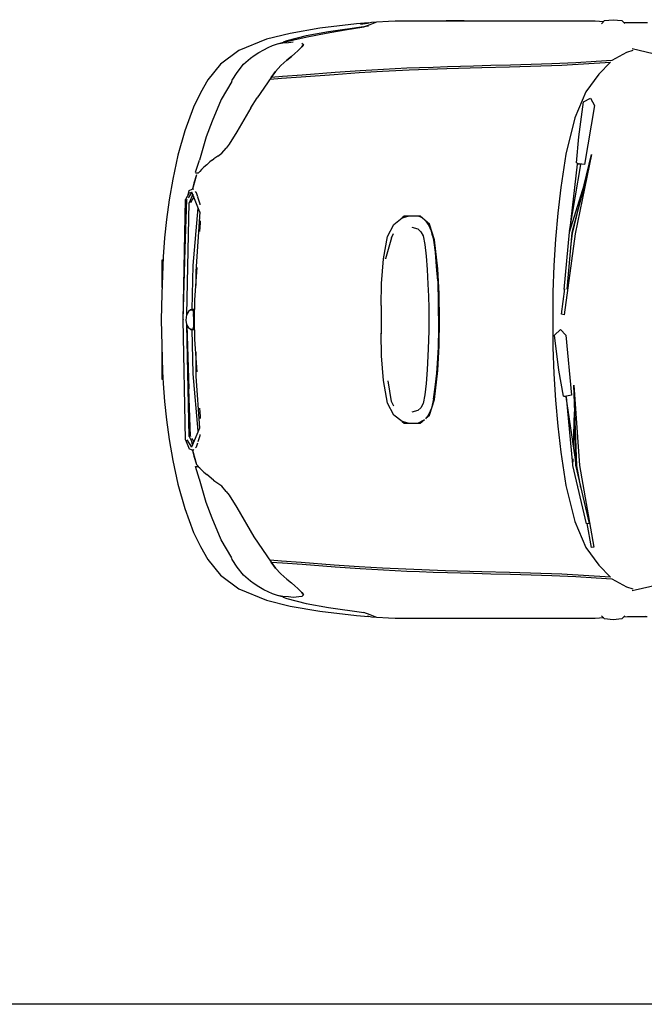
# Model space of a CAD drawing. Header units: millimetres. Extents: x 1343 to 64046, y 44602 to 77982.
# Tile 56 of 68: x 54676 to 56527, y 57946 to 60863. Entities that reach past the tile are written whole.
import ezdxf

# ---------------------------------------------------------------- set-up
doc = ezdxf.new("R2010")
doc.units = ezdxf.units.MM
doc.layers.add('L1', color=7, linetype='Continuous')

# ---------------------------------------------------------------- blocks, each defined once
blk = doc.blocks.new('A$C63A06158')
at = {"linetype": 'Continuous'}
for p, q in [((579, 1901.3), (470.1, 1888.3)), ((614.3, 1904.4), (579, 1901.3)), ((590.9, 1901.1), (611.4, 1903.8)), ((600.3, 1892.9), (619.8, 1899.8)), ((611.4, 1903.8), (623.3, 1906.4)), ((619.8, 1899.8), (638.8, 1907.7)), ((623.3, 1906.4), (638.8, 1907.7)), ((638.8, 1907.7), (674, 1909.6)), ((674, 1909.6), (693.2, 1910.2)), ((693.2, 1910.2), (761.2, 1910.3)), ((761.2, 1910.3), (793.4, 1910.3)), ((793.4, 1910.3), (870.8, 1910.3)), ((870.8, 1910.3), (844.2, 1910.3)), ((897.7, 1910.3), (844.2, 1910.3)), ((870.8, 1910.3), (897.7, 1910.3)), ((885.7, 1910.2), (957.1, 1910.2)), ((885.7, 1910.2), (885.7, 1910.2)), ((885.7, 1910.2), (885.7, 1910.2)), ((897.7, 1910.3), (928.1, 1910.3)), ((928.1, 1910.3), (958.9, 1910.3)), ((957.1, 1910.2), (1022, 1910.3)), ((958.9, 1910.3), (989.6, 1910.3)), ((1022, 1910.3), (1077.7, 1910.3)), ((1077.7, 1910.3), (1124.3, 1910.4)), ((1123.1, 1910.2), (1175.4, 1910.2)), ((1124.3, 1910.4), (1148.1, 1910.2)), ((1175.4, 1910.2), (1232.5, 1910.2)), ((1232.5, 1910.2), (1286.1, 1910.2)), ((1286.1, 1910.2), (1311.9, 1908.7)), ((1305, 1902), (1314.4, 1911.1)), ((1314.4, 1911.1), (1339.9, 1913.9)), ((1339.9, 1913.9), (1365.4, 1911.1)), ((1365.4, 1911.1), (1374.5, 1902.4)), ((1370.8, 1905.9), (1382, 1905.7)), ((1381.7, 1905.7), (1386.4, 1905.7)), ((1386.4, 1905.7), (1441.3, 1905.2)), ((382.1, 1873.3), (312.2, 1855.9)), ((470.1, 1888.3), (382.1, 1873.3)), ((496.3, 1877.5), (429.3, 1865.9)), ((432.3, 1863.1), (489.1, 1874.3)), ((489.1, 1874.3), (544.9, 1884.2)), ((600.3, 1892.9), (496.3, 1877.5)), ((544.9, 1884.2), (600.3, 1892.9)), ((544.9, 1884.2), (578.6, 1889.3)), ((614.7, 1894.8), (578.6, 1889.3)), ((596.7, 1892.4), (596.7, 1892.4)), ((596.7, 1892.4), (596.7, 1892.4)), ((614.7, 1894.8), (614.7, 1894.8)), ((312.2, 1855.9), (229.9, 1822.5)), ((329.6, 1837), (345, 1842.5)), ((345, 1842.5), (363.2, 1847.4)), ((345, 1842.5), (360.7, 1844.9)), ((360.7, 1844.9), (377.5, 1846.6)), ((372.6, 1851.4), (361.9, 1847.1)), ((363.2, 1847.4), (392.7, 1854.5)), ((429.3, 1865.9), (372.6, 1851.4)), ((377.5, 1846.6), (391.6, 1847.8)), ((391.6, 1847.8), (391.7, 1847.8)), ((392.7, 1854.5), (432.3, 1863.1)), ((420.4, 1838.5), (416.8, 1833.3)), ((416.8, 1833.3), (420.4, 1838.5)), ((417.3, 1844.8), (421.4, 1840.4)), ((421.4, 1840.4), (420.4, 1838.5)), ((420.4, 1838.5), (421.4, 1840.4)), ((229.9, 1822.5), (175.8, 1782.4)), ((276, 1807.7), (289.5, 1816.2)), ((289.5, 1816.2), (304.6, 1825)), ((304.6, 1825), (316.9, 1831.3)), ((316.9, 1831.3), (329.6, 1837)), ((386.5, 1804.7), (396.2, 1813.6)), ((396.2, 1813.6), (405, 1821.5)), ((405, 1821.5), (411.3, 1827.7)), ((411.3, 1827.7), (416.8, 1833.3)), ((1379, 1816.8), (1335.7, 1793.1)), ((1397.6, 1822.3), (1379, 1816.8)), ((1479.1, 1808.1), (1395.8, 1827.2)), ((175.8, 1782.4), (138.3, 1735.4)), ((225.1, 1757.9), (244.4, 1781.8)), ((244.4, 1781.8), (264.6, 1800)), ((264.6, 1800), (276, 1807.7)), ((372.4, 1793.9), (354.7, 1777.9)), ((354.7, 1777.9), (372.4, 1793.9)), ((386.5, 1804.7), (372.4, 1793.9)), ((372.4, 1793.9), (386.5, 1804.7)), ((1035.4, 1779.4), (977.1, 1777.7)), ((1032.8, 1774.2), (1187.4, 1779.4)), ((1096.6, 1781.2), (1035.4, 1779.4)), ((1157.9, 1783.2), (1096.6, 1781.2)), ((1228.7, 1786.3), (1157.9, 1783.2)), ((1187.4, 1779.4), (1331.5, 1787.9)), ((1289.4, 1789.9), (1228.7, 1786.3)), ((1335.7, 1793.1), (1289.4, 1789.9)), ((1331.5, 1787.9), (1296.8, 1752.6)), ((210.7, 1735.2), (225.1, 1757.9)), ((339.1, 1760.8), (325.7, 1743.1)), ((325.7, 1743.1), (339.1, 1760.8)), ((354.7, 1777.9), (339.1, 1760.8)), ((339.1, 1760.8), (354.7, 1777.9)), ((415.1, 1744.6), (513, 1751.9)), ((515.6, 1757.1), (417.7, 1749.8)), ((513, 1751.9), (587, 1757.2)), ((589.5, 1762.3), (515.6, 1757.1)), ((587, 1757.2), (656.4, 1761.3)), ((658.7, 1766.4), (589.5, 1762.3)), ((656.4, 1761.3), (734.6, 1764.9)), ((727.8, 1769.8), (658.7, 1766.4)), ((765.9, 1771.3), (727.8, 1769.8)), ((734.6, 1764.9), (846.7, 1769)), ((805.9, 1772.7), (765.9, 1771.3)), ((848.5, 1774.1), (805.9, 1772.7)), ((846.7, 1769), (950.6, 1771.9)), ((925.9, 1776.3), (848.5, 1774.1)), ((977.1, 1777.7), (925.9, 1776.3)), ((950.6, 1771.9), (1032.8, 1774.2)), ((1296.8, 1752.6), (1258.9, 1700.2)), ((138.3, 1735.4), (116.3, 1696.9)), ((209, 1731.2), (178, 1677.2)), ((209, 1731.2), (210.7, 1735.2)), ((325.7, 1743.1), (284.3, 1682)), ((323.1, 1737.9), (357, 1740.3)), ((359.6, 1745.5), (325.7, 1743.1)), ((357, 1740.3), (415.1, 1744.6)), ((417.7, 1749.8), (359.6, 1745.5)), ((116.3, 1696.9), (96.3, 1655.2)), ((1258.9, 1700.2), (1225.8, 1623.1)), ((178, 1677.2), (151.2, 1613)), ((265.8, 1652.4), (284.3, 1682)), ((1238.1, 1567), (1251.9, 1670.5)), ((1251.9, 1670.5), (1272.3, 1681)), ((1272.3, 1681), (1284.1, 1660)), ((96.3, 1655.2), (69.7, 1584.5)), ((265.8, 1652.4), (224.7, 1581.5)), ((1284.1, 1660), (1254.7, 1485.1)), ((151.2, 1613), (133.3, 1566.7)), ((1225.8, 1623.1), (1199.7, 1515.8)), ((69.7, 1584.5), (49.5, 1512.6)), ((224.7, 1581.5), (201.9, 1545.2)), ((133.3, 1566.7), (114, 1498.1)), ((1231.3, 1489.6), (1238.1, 1567)), ((167.7, 1509.7), (180, 1518.5)), ((180, 1518.5), (192.9, 1533.7)), ((201.9, 1545.2), (192.9, 1533.7)), ((49.5, 1512.6), (34.4, 1441.9)), ((101.8, 1462.2), (114, 1498.1)), ((144.3, 1492.8), (135, 1484)), ((151.2, 1497.6), (144.3, 1492.8)), ((151.2, 1497.7), (152.3, 1498.7)), ((152.3, 1498.7), (156, 1501.3)), ((167.7, 1509.7), (156, 1501.3)), ((1199.7, 1515.8), (1184.6, 1417.1)), ((1275.6, 1514.2), (1227.2, 1279)), ((1231.3, 1489.6), (1238.6, 1486.9)), ((1254.1, 1424.9), (1275.6, 1514.2)), ((104.7, 1459.6), (101.3, 1459.6)), ((109.6, 1459.6), (104.7, 1459.6)), ((114.2, 1464.3), (109.6, 1459.6)), ((119.4, 1470), (114.2, 1464.3)), ((126.7, 1476.7), (119.4, 1470)), ((135, 1484), (126.7, 1476.7)), ((1232.8, 1486.1), (1210.6, 1287)), ((1210.6, 1287.1), (1244, 1484.9)), ((1244, 1484.9), (1232.8, 1486.1)), ((1254.7, 1485.1), (1238.6, 1486.9)), ((34.4, 1441.9), (23.6, 1380)), ((94.1, 1412.7), (105.5, 1454.8)), ((104.7, 1454.4), (97.2, 1429.1)), ((1209.8, 1284.5), (1258.8, 1439.8)), ((1258.8, 1439.8), (1217.6, 1282.6)), ((82.9, 1401.1), (72.6, 1381)), ((91, 1403.2), (79.8, 1386.4)), ((80, 1395.5), (83.2, 1407.8)), ((82.9, 1401.1), (91, 1403.2)), ((83.2, 1407.8), (91.6, 1411.4)), ((91.8, 1401.4), (89.8, 1401.4)), ((114.8, 1343.9), (91, 1403.2)), ((95.3, 1411.4), (91.6, 1411.4)), ((97.2, 1429.1), (92.4, 1413)), ((92.4, 1413), (94.2, 1412.8)), ((96.2, 1410.4), (94.1, 1412.7)), ((104.4, 1401.2), (101.4, 1404.6)), ((108.5, 1389.2), (104.4, 1401.2)), ((1184.6, 1417.1), (1175.4, 1340.3)), ((23.6, 1380), (15.7, 1321.5)), ((65.5, 1025), (72.6, 1381)), ((71.6, 1235.2), (76.1, 1380.7)), ((76.1, 1380.7), (76.1, 1380)), ((76.2, 1040.4), (82.9, 1371.5)), ((93.4, 1397.2), (82.9, 1371.5)), ((96.8, 1388.9), (86.5, 1371.2)), ((115.8, 1367.7), (108.8, 1388.4)), ((1219.4, 1280.9), (1245.1, 1387.4)), ((94.6, 1185.2), (109.8, 1356.4)), ((114.8, 1344.2), (102.9, 1167.7)), ((115.8, 1365), (115.8, 1367.7)), ((15.7, 1321.5), (10.1, 1267.7)), ((116.7, 1312), (116.6, 1317.8)), ((689.4, 1307.4), (713.8, 1326.4)), ((713.8, 1326.4), (731.6, 1331.5)), ((720.1, 1331.5), (713.8, 1326.4)), ((767.8, 1331.7), (720.1, 1331.5)), ((763.6, 1331.7), (768.6, 1330.1)), ((794.9, 1307.8), (767.8, 1331.7)), ((774.1, 1326.2), (768.6, 1330.1)), ((782.5, 1318.8), (788.1, 1312.4)), ((1175.4, 1340.3), (1168.5, 1263.8)), ((114.8, 1286.5), (116.7, 1312)), ((671.1, 1271.9), (689.4, 1307.4)), ((742.7, 1299.3), (760.3, 1293.8)), ((760.3, 1293.8), (770, 1285.8)), ((770, 1285.8), (776.6, 1273.6)), ((792, 1307.4), (788.1, 1312.4)), ((801.1, 1287.6), (792, 1307.4)), ((809.6, 1261.8), (794.9, 1307.8)), ((804.3, 1273.7), (801.1, 1287.6)), ((1194.6, 1115), (1209.8, 1284.5)), ((10.1, 1267.7), (5.7, 1210.9)), ((658.5, 1205.3), (671.1, 1271.9)), ((682.2, 1267.2), (664.5, 1205.6)), ((682.2, 1267.2), (688.7, 1280.3)), ((776.6, 1273.6), (781.7, 1248.1)), ((804.3, 1273.7), (807.1, 1260.9)), ((807.1, 1260.9), (812.3, 1224.8)), ((820.4, 1175.7), (809.6, 1261.8)), ((1168.5, 1263.8), (1163.7, 1185.6)), ((1227.2, 1279), (1193.9, 1040)), ((1217.6, 1282.6), (1202.6, 1115.5)), ((1213.9, 1241.2), (1219.4, 1280.9)), ((65.5, 1025), (71.6, 1235.2)), ((781.7, 1248.1), (785.4, 1213.7)), ((5.7, 1210.9), (1.5, 1102)), ((5.4, 1201.9), (2.2, 1201.9)), ((2.2, 1201.9), (2.2, 1120)), ((2.2, 1201.9), (5.4, 1201.9)), ((652.9, 1132.2), (658.5, 1205.3)), ((664.5, 1205.6), (664.7, 1206.4)), ((785.4, 1213.7), (788.2, 1173.5)), ((816.5, 1183), (812.6, 1224.8)), ((91.6, 1055), (94.6, 1185.2)), ((99.6, 1083.6), (106.8, 1179.6)), ((102.9, 1167.7), (102.8, 1126.2)), ((102.9, 1167.6), (102.9, 1167.7)), ((788.2, 1173.5), (790.6, 1130.4)), ((819.5, 1140.1), (816.5, 1183)), ((824, 1101.9), (820.4, 1175.7)), ((1163.7, 1185.6), (1161, 1106.3)), ((819.5, 1140.1), (821.4, 1073.3)), ((651.6, 1067.3), (652.9, 1132.2)), ((652.9, 1132.2), (652.9, 1132.2)), ((790.6, 1130.4), (792.2, 1094.6)), ((1186.2, 1041.9), (1196.6, 1117)), ((1.5, 1102), (0, 1025.1)), ((98.7, 1025.1), (99.6, 1083.6)), ((792.2, 1094.6), (793, 1059.4)), ((824.6, 1025.1), (824, 1101.9)), ((1161, 1106.3), (1160.4, 1025.1)), ((86.9, 1054.5), (81.3, 1049.4)), ((90.9, 1055), (86.9, 1054.5)), ((86.9, 1054.5), (94.2, 1053.1)), ((99.1, 1055), (90.9, 1055)), ((91.6, 1053.6), (91.6, 1054.5)), ((94.2, 1053.1), (96.2, 1043)), ((651.6, 1067.3), (651.6, 983.1)), ((793, 1059.4), (793, 992.2)), ((821.4, 1073.3), (821.5, 998.3)), ((0, 1025.1), (1.5, 948.2)), ((65.5, 1025.8), (65.5, 1025)), ((72.6, 669.2), (65.5, 1025)), ((65.5, 1025), (65.5, 1024.9)), ((75.5, 1039.1), (73.4, 1023.6)), ((73.4, 1023.6), (75.5, 1011)), ((81.3, 1049.4), (75.5, 1039.1)), ((96.2, 1043), (96, 1006.4)), ((96.4, 1025.1), (96.2, 1043.8)), ((99.6, 966.5), (98.7, 1025.1)), ((824, 948.3), (824.6, 1025.1)), ((1160.4, 1025.1), (1161, 943.8)), ((1193.9, 1040), (1186.2, 1041.9)), ((75.5, 1011), (81.5, 1000.7)), ((82.9, 678.6), (76.2, 1009.7)), ((76.4, 1009.5), (82, 820.6)), ((86.9, 995.7), (81.5, 1000.7)), ((94.2, 997.2), (86.9, 995.7)), ((86.9, 995.7), (99.1, 995.4)), ((91.6, 995.7), (91.6, 996.6)), ((94.6, 865), (91.6, 995.6)), ((96, 1006.4), (94.2, 997.2)), ((793, 992.2), (791.5, 939.1)), ((821.5, 998.3), (820.8, 943.4)), ((1165.3, 979.3), (1183.1, 996)), ((1183.1, 996), (1199.2, 978.8)), ((106.8, 870.6), (99.6, 966.5)), ((652.9, 918), (651.6, 985.6)), ((651.6, 985.6), (651.6, 985.5)), ((651.6, 983.1), (651.6, 983.2)), ((651.6, 983.1), (651.6, 982.9)), ((652.9, 918), (651.6, 982.9)), ((1178.7, 875.5), (1165.3, 979.3)), ((1199.2, 978.8), (1216.4, 801.6)), ((1.5, 948.2), (4.3, 871.5)), ((791.5, 939.1), (788.2, 876.6)), ((820.8, 943.4), (819.4, 910.9)), ((820.4, 874.5), (824, 948.3)), ((1161, 943.8), (1163.7, 864.5)), ((2.2, 929.1), (2.2, 849.3)), ((102.4, 928.8), (102.3, 858.2)), ((658.5, 844.9), (652.9, 918)), ((652.9, 918), (652.9, 917.9)), ((819.4, 910.9), (816.5, 867.1)), ((788.2, 876.6), (785.4, 836.4)), ((1192.1, 798.7), (1178.7, 875.5)), ((2.2, 849.3), (5.3, 849.3)), ((5.3, 849.3), (2.2, 849.3)), ((2.2, 849.3), (5.3, 849.3)), ((4.3, 871.5), (5.9, 836.1)), ((109.7, 694.5), (94.6, 865)), ((102.3, 858.2), (113.8, 704.2)), ((809.6, 788.4), (820.4, 874.5)), ((812.3, 825.4), (816.7, 867.1)), ((1163.7, 864.5), (1168.5, 786.4)), ((5.9, 836.1), (10.1, 782.4)), ((86.5, 679), (82, 820.6)), ((671.1, 778.3), (658.5, 844.9)), ((658.5, 844.9), (658.5, 844.9)), ((682.2, 782.9), (672.3, 844.3)), ((785.4, 836.4), (781.7, 802.1)), ((807.1, 789.3), (812.3, 825.4)), ((1232, 592.3), (1223.1, 831)), ((1223.1, 831), (1239.6, 593.3)), ((781.7, 802.1), (776.6, 776.6)), ((794.9, 742.3), (809.6, 788.4)), ((807.1, 789.3), (801.1, 762.6)), ((811.7, 805), (811.6, 805.1)), ((1192.1, 798.7), (1201.2, 799)), ((1230, 598.2), (1200, 796.9)), ((1200, 796.9), (1219.4, 596.3)), ((1216.4, 801.6), (1201.2, 799)), ((10.1, 782.4), (15.7, 728.7)), ((116.8, 738), (114.9, 763.3)), ((689.4, 742.7), (671.1, 778.3)), ((690, 768.8), (682.2, 782.9)), ((770, 764.4), (760.3, 756.3)), ((776.6, 776.6), (770, 764.4)), ((801.1, 762.6), (792.3, 742.9)), ((1168.5, 786.4), (1175.4, 709.9)), ((116.7, 732.7), (116.8, 738)), ((713.8, 723.8), (689.4, 742.7)), ((760.3, 756.3), (742.7, 750.8)), ((767.8, 718.4), (780.4, 729.6)), ((792.3, 742.9), (783.1, 731.5)), ((784.2, 732.9), (794.9, 742.3)), ((1222, 650.9), (1225.3, 751.7)), ((1225.3, 751.7), (1227.4, 615.1)), ((15.7, 728.7), (23.6, 670.2)), ((113.8, 704.2), (89.8, 647.1)), ((731.6, 718.6), (713.8, 723.8)), ((713.8, 723.8), (720.1, 718.7)), ((720.1, 718.7), (767.8, 718.4)), ((776.9, 726.5), (761.8, 718.5)), ((1175.4, 709.9), (1184.6, 633.1)), ((82.9, 678.6), (93.3, 659)), ((86.5, 679.7), (86.5, 679)), ((90.2, 673.4), (96.8, 663.8)), ((109.7, 664.4), (115.8, 682.4)), ((115.8, 682.4), (115.8, 685.1)), ((23.6, 670.2), (34.4, 608.3)), ((72.6, 669.2), (83.2, 642.4)), ((76.1, 669.5), (89.8, 647.1)), ((91.6, 638.8), (83.2, 642.4)), ((89.8, 647.1), (89.8, 647.1)), ((93, 654.7), (90.4, 664.5)), ((94.7, 658.7), (93.3, 659)), ((101.4, 645.5), (104.4, 648.9)), ((104.4, 648.9), (108.5, 660.8)), ((95.3, 638.8), (91.6, 638.8)), ((94.2, 637.3), (92.4, 637.2)), ((92.4, 637.2), (97.2, 621.1)), ((94.1, 637.4), (96.6, 640.1)), ((105.5, 595.4), (94.1, 637.4)), ((97.2, 621.1), (104.7, 595.7)), ((1184.6, 633.1), (1199.7, 534.4)), ((1220.1, 593.5), (1220.8, 613.2)), ((1227.4, 614.5), (1227.7, 594.5)), ((34.4, 608.3), (49.5, 537.6)), ((101.3, 590.5), (104.7, 590.5)), ((114, 552.1), (101.8, 590.5)), ((104.7, 595.7), (105.7, 595.1)), ((104.7, 590.5), (109.6, 590.5)), ((115.9, 584.2), (105.5, 595.4)), ((109.6, 590.5), (114.2, 585.9)), ((126.9, 573.2), (115.9, 584.2)), ((1219.4, 596.3), (1220.2, 596.5)), ((1260.9, 420.8), (1220.1, 593.5)), ((1227.7, 597.8), (1230, 598.2)), ((1227.7, 594.5), (1268.4, 421.8)), ((1243.3, 528.4), (1232, 592.3)), ((1239.6, 593.3), (1282.6, 351.3)), ((126.7, 573.4), (135, 566.2)), ((155, 550), (135.1, 566.5)), ((49.5, 537.6), (69.7, 465.6)), ((133.3, 483.7), (114, 552.3)), ((155, 550), (159.3, 547)), ((159.3, 547), (167.9, 540.8)), ((180, 531.6), (167.9, 540.3)), ((192.9, 516.5), (180, 531.6)), ((1199.7, 534.4), (1225.8, 427)), ((192.9, 516.5), (201.9, 505)), ((201.9, 505), (224.7, 468.7)), ((151.2, 437.4), (133.3, 483.7)), ((224.7, 468.7), (274.8, 381.7)), ((69.7, 465.6), (96.3, 394.9)), ((178, 373.2), (151.2, 437.4)), ((1225.8, 427), (1258.9, 349.9)), ((1268.4, 421.8), (1260.9, 420.8)), ((1275, 350.3), (1262.4, 421)), ((96.3, 394.9), (116.3, 353.3)), ((274.8, 381.7), (325.7, 307.1)), ((116.3, 353.3), (138.3, 314.8)), ((209, 319.2), (178, 373.2)), ((1282.6, 351.3), (1275, 350.3)), ((1258.9, 349.9), (1296.8, 297.6)), ((138.3, 314.8), (175.8, 267.8)), ((210.7, 315), (209, 319)), ((225.1, 292.2), (210.7, 315)), ((244.4, 268.4), (225.1, 292.2)), ((357, 309.8), (323.1, 312.3)), ((325.7, 307.1), (339.1, 289.4)), ((325.7, 307.1), (359.6, 304.6)), ((339.1, 289.4), (325.7, 307.1)), ((415.1, 305.5), (357, 309.8)), ((359.6, 304.6), (417.7, 300.4)), ((513, 298.2), (415.1, 305.5)), ((417.7, 300.4), (515.6, 293)), ((587, 293), (513, 298.2)), ((515.6, 293), (589.5, 287.8)), ((656.4, 288.9), (587, 293)), ((1296.8, 297.6), (1331.5, 262.3)), ((175.8, 267.8), (229.9, 227.7)), ((264.6, 250.1), (244.4, 268.4)), ((339.1, 289.4), (354.7, 272.3)), ((354.7, 272.3), (339.1, 289.4)), ((354.7, 272.3), (372.4, 256.3)), ((372.4, 256.3), (354.7, 272.3)), ((589.5, 287.8), (658.7, 283.7)), ((725.6, 285.6), (656.4, 288.9)), ((658.7, 283.7), (727.8, 280.4)), ((842.6, 281.3), (725.6, 285.6)), ((727.8, 280.4), (765.9, 278.9)), ((765.9, 278.9), (805.9, 277.4)), ((805.9, 277.4), (848.5, 276)), ((950.6, 278.3), (842.6, 281.3)), ((848.5, 276), (925.9, 273.9)), ((925.9, 273.9), (977.1, 272.5)), ((1032.8, 276), (950.6, 278.3)), ((977.1, 272.5), (1035.4, 270.8)), ((1187.4, 270.8), (1032.8, 276)), ((1035.4, 270.8), (1096.6, 268.9)), ((1096.6, 268.9), (1157.9, 267)), ((1157.9, 267), (1228.7, 263.9)), ((1331.5, 262.3), (1187.4, 270.8)), ((1228.7, 263.9), (1289.4, 260.3)), ((276, 242.5), (264.6, 250.1)), ((289.5, 233.9), (276, 242.5)), ((304.6, 225.2), (289.5, 233.9)), ((372.4, 256.3), (386.5, 245.5)), ((386.5, 245.5), (395.8, 236.6)), ((405, 228.6), (396.2, 236.6)), ((1289.4, 260.3), (1335.7, 257.1)), ((1335.7, 257.1), (1379, 233.4)), ((1379, 233.4), (1397.6, 227.8)), ((1395.8, 222.9), (1479.1, 242)), ((229.9, 227.7), (312.2, 194.2)), ((316.9, 218.8), (304.6, 225.2)), ((329.6, 213.1), (316.9, 218.8)), ((345, 207.6), (329.6, 213.1)), ((360.7, 205.2), (345, 207.6)), ((363.2, 202.7), (345, 207.6)), ((377.5, 203.6), (360.7, 205.2)), ((417.3, 205.3), (391.6, 202.4)), ((411.3, 222.5), (405, 228.6)), ((416.8, 216.8), (411.3, 222.5)), ((416.8, 216.8), (420.4, 211.6)), ((420.4, 211.6), (416.8, 216.8)), ((421.4, 209.8), (417.3, 205.3)), ((420.4, 211.6), (421.4, 209.8)), ((421.4, 209.8), (420.4, 211.6)), ((312.2, 194.2), (382.1, 176.9)), ((361.9, 203.1), (372.6, 198.8)), ((372.6, 198.8), (429.3, 184.2)), ((391.6, 202.4), (377.5, 203.6)), ((382.1, 176.9), (470.1, 161.8)), ((429.3, 184.2), (496.3, 172.6)), ((470.1, 161.8), (579, 148.9)), ((496.3, 172.6), (600.3, 157.2)), ((579, 148.9), (614.3, 145.7)), ((596.7, 157.8), (596.7, 157.8)), ((596.7, 157.8), (596.7, 157.8)), ((600.3, 157.2), (600.5, 157.2)), ((619.8, 150.3), (600.3, 157.2)), ((623.3, 143.8), (611.4, 146.4)), ((638.8, 142.4), (619.8, 150.3)), ((1314.4, 139.1), (1305, 148.1)), ((1374.5, 147.8), (1365.4, 139.1)), ((638.8, 142.4), (623.3, 143.8)), ((674, 140.6), (638.8, 142.4)), ((693.2, 139.9), (674, 140.6)), ((761.2, 139.9), (693.2, 139.9)), ((793.4, 139.9), (761.2, 139.9)), ((870.8, 139.9), (793.4, 139.9)), ((897.7, 139.9), (870.8, 139.9)), ((957.1, 139.9), (885.7, 139.9)), ((885.7, 139.9), (885.7, 139.9)), ((885.7, 139.9), (885.7, 139.9)), ((928.1, 139.9), (897.7, 139.9)), ((958.9, 139.9), (928.1, 139.9)), ((1022, 139.9), (957.1, 139.9)), ((1005.8, 139.9), (958.9, 139.9)), ((1077.7, 139.8), (1022, 139.9)), ((1124.3, 139.8), (1077.7, 139.8)), ((1175.4, 139.9), (1123.1, 139.9)), ((1123.1, 139.9), (1123.1, 139.9)), ((1149, 139.9), (1124.3, 139.8)), ((1232.5, 139.9), (1175.4, 139.9)), ((1286.1, 139.9), (1232.5, 139.9)), ((1311.9, 141.4), (1286.1, 139.9)), ((1339.9, 136.3), (1314.4, 139.1)), ((1365.4, 139.1), (1339.9, 136.3)), ((1382, 144.5), (1370.8, 144.2)), ((1386.4, 144.5), (1381.7, 144.5)), ((1436.4, 145.4), (1382, 144.5)), ((1440.8, 144.5), (1386.4, 144.5))]:
    blk.add_line(p, q, dxfattribs=at)
blk = doc.blocks.new('FORMAT')
at = {"layer": 'L1', "color": 155, "true_color": 0x546d8e}
blk.add_line((64045.9, 57946.4), (3580.5, 57946.4), dxfattribs=at)

msp = doc.modelspace()

# ---------------------------------------------------------------- block references
msp.add_blockref('A$C63A06158', (55095.1, 58949.4))
at = {"layer": 'L1'}
msp.add_blockref('FORMAT', (0, 0), dxfattribs=at)

doc.saveas('drawing.dxf')
